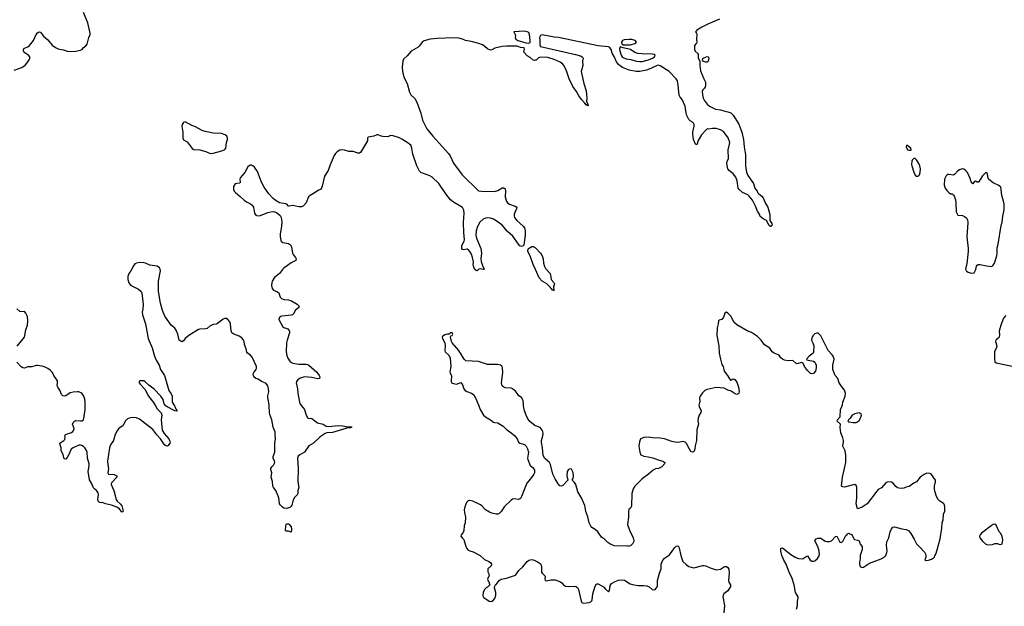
# Model space of a CAD drawing. Header units: inches. Extents: x 1552086 to 1694788, y 812325 to 917226.
# Tile 56 of 109: x 1623007 to 1636359, y 837281 to 845233. Entities that reach past the tile are written whole.
import ezdxf

# ---------------------------------------------------------------- set-up
doc = ezdxf.new("R2010")
doc.units = ezdxf.units.IN
doc.header["$MEASUREMENT"] = 0
for name, color, linetype in [('B6823', 7, 'Continuous'), ('B6824', 7, 'Continuous'), ('B6833', 7, 'Continuous'), ('B6834', 7, 'Continuous')]:
    doc.layers.add(name, color=color, linetype=linetype)

msp = doc.modelspace()

# ---------------------------------------------------------------- linework, layer by layer
at = {"layer": 'B6823', "color": 6}
for points, elevation in [([(1624846, 840000), (1624870, 839956), (1624925, 839905), (1624933, 839873), (1624927, 839810), (1624940, 839670), (1624964, 839624), (1625027, 839550), (1625040, 839530), (1625046, 839510), (1625041, 839490), (1625019, 839461), (1625010, 839453), (1624990, 839455), (1624970, 839471), (1624918, 839550), (1624865, 839605), (1624810, 839679), (1624630, 839818), (1624590, 839837), (1624530, 839842), (1624490, 839833), (1624470, 839822), (1624439, 839790), (1624410, 839730), (1624350, 839693), (1624333, 839670), (1624302, 839610), (1624280, 839530), (1624239, 839470), (1624224, 839430), (1624198, 839250), (1624200, 839200), (1624213, 839150), (1624201, 839090), (1624212, 839072), (1624286, 839066), (1624325, 839050), (1624323, 839030), (1624250, 838954), (1624246, 838930), (1624281, 838850), (1624313, 838730), (1624328, 838708), (1624371, 838671), (1624390, 838644), (1624408, 838572), (1624399, 838561), (1624390, 838558), (1624360, 838600), (1624326, 838626), (1624250, 838652), (1624170, 838669), (1624130, 838689), (1624110, 838685), (1624090, 838688), (1624070, 838705), (1624065, 838730), (1624076, 838790), (1624070, 838821), (1624050, 838850), (1624027, 838867), (1624008, 838888), (1623979, 838950), (1623953, 838993), (1623935, 839110), (1623950, 839184), (1623950, 839210), (1623925, 839290), (1623922, 839370), (1623910, 839403), (1623890, 839430), (1623870, 839448), (1623850, 839459), (1623830, 839466), (1623810, 839467), (1623730, 839430), (1623706, 839410), (1623670, 839330), (1623650, 839296), (1623630, 839274), (1623610, 839278), (1623597, 839337), (1623571, 839390), (1623571, 839430), (1623554, 839470), (1623552, 839490), (1623607, 839530), (1623617, 839543), (1623622, 839570), (1623620, 839590), (1623628, 839610), (1623710, 839638), (1623726, 839650), (1623741, 839670), (1623743, 839690), (1623723, 839750), (1623730, 839773), (1623748, 839792), (1623770, 839799), (1623830, 839794), (1623850, 839796), (1623870, 839810), (1623875, 839825), (1623894, 839950), (1623895, 840000)], 800), ([(1625104, 840000), (1625110, 839990), (1625127, 839947), (1625140, 839930), (1625135, 839925), (1625110, 839930), (1625005, 839985), (1624984, 840000)], 800), ([(1626829, 840000), (1626868, 839950), (1626886, 839886), (1626910, 839834), (1626928, 839828), (1626950, 839830), (1626970, 839826), (1627046, 839766), (1627122, 839750), (1627164, 839724), (1627190, 839718), (1627333, 839733), (1627388, 839728), (1627450, 839715), (1627490, 839716), (1627511, 839710), (1627490, 839700), (1627450, 839701), (1627429, 839690), (1627250, 839637), (1627170, 839632), (1627150, 839624), (1627083, 839577), (1626990, 839493), (1626926, 839454), (1626870, 839370), (1626805, 839335), (1626784, 839316), (1626774, 839290), (1626782, 839150), (1626780, 838970), (1626790, 838890), (1626779, 838850), (1626777, 838810), (1626768, 838790), (1626730, 838749), (1626712, 838708), (1626698, 838650), (1626690, 838638), (1626670, 838621), (1626630, 838606), (1626590, 838613), (1626570, 838623), (1626542, 838650), (1626529, 838670), (1626522, 838750), (1626479, 838850), (1626450, 838890), (1626441, 838910), (1626434, 838974), (1626418, 839030), (1626428, 839090), (1626413, 839130), (1626411, 839150), (1626424, 839170), (1626450, 839195), (1626466, 839230), (1626462, 839250), (1626445, 839290), (1626446, 839310), (1626468, 839370), (1626468, 839490), (1626474, 839550), (1626473, 839610), (1626470, 839641), (1626445, 839710), (1626425, 839810), (1626399, 839879), (1626392, 839910), (1626391, 840000)], 800), ([(1629231, 840000), (1629250, 839950), (1629298, 839870), (1629322, 839850), (1629391, 839810), (1629430, 839779), (1629450, 839771), (1629490, 839768), (1629564, 839724), (1629613, 839673), (1629651, 839650), (1629722, 839590), (1629751, 839550), (1629770, 839505), (1629790, 839491), (1629824, 839484), (1629850, 839474), (1629877, 839450), (1629894, 839414), (1629906, 839370), (1629891, 839291), (1629896, 839270), (1629930, 839191), (1629963, 839163), (1629986, 839126), (1629986, 839090), (1629978, 839070), (1629933, 839007), (1629884, 838950), (1629810, 838769), (1629796, 838744), (1629770, 838730), (1629710, 838737), (1629690, 838732), (1629670, 838721), (1629576, 838630), (1629540, 838570), (1629510, 838538), (1629490, 838531), (1629469, 838531), (1629410, 838544), (1629377, 838557), (1629324, 838590), (1629280, 838640), (1629257, 838657), (1629150, 838707), (1629113, 838713), (1629090, 838711), (1629066, 838690), (1629055, 838665), (1629041, 838630), (1629034, 838590), (1629038, 838550), (1629054, 838490), (1629046, 838414), (1629034, 838370), (1629030, 838309), (1629019, 838281), (1628995, 838250), (1628991, 838230), (1629005, 838210), (1629030, 838186), (1629057, 838090), (1629070, 838062), (1629085, 838045), (1629110, 838031), (1629157, 838017), (1629250, 837968), (1629310, 837917), (1629369, 837889), (1629390, 837873), (1629404, 837850), (1629399, 837830), (1629356, 837790), (1629353, 837770), (1629356, 837750), (1629373, 837710), (1629370, 837690), (1629351, 837650), (1629361, 837621), (1629372, 837610), (1629373, 837593), (1629382, 837570), (1629350, 837538), (1629331, 837529), (1629312, 837510), (1629291, 837470), (1629287, 837427), (1629291, 837411), (1629301, 837401), (1629371, 837350), (1629390, 837345), (1629416, 837350), (1629450, 837387), (1629462, 837430), (1629463, 837470), (1629444, 837530), (1629448, 837552), (1629458, 837570), (1629470, 837578), (1629509, 837630), (1629535, 837650), (1629610, 837661), (1629730, 837705), (1629774, 837766), (1629830, 837816), (1629890, 837887), (1629910, 837904), (1629950, 837915), (1629985, 837905), (1630000, 837898)], 900), ([(1630000, 839728), (1629991, 839731), (1629950, 839764), (1629926, 839786), (1629894, 839830), (1629873, 839870), (1629852, 839930), (1629839, 840000)], 900)]:
    msp.add_lwpolyline(points, dxfattribs=dict(at, elevation=elevation))
at = {"layer": 'B6823', "color": 6, "elevation": 800}
msp.add_lwpolyline([(1626690, 838285), (1626650, 838299), (1626619, 838299), (1626612, 838310), (1626615, 838370), (1626620, 838390), (1626630, 838400), (1626650, 838397), (1626662, 838390), (1626690, 838357), (1626694, 838326)], close=True, dxfattribs=at)
at = {"layer": 'B6824', "color": 6}
for points, elevation in [([(1622930, 844550), (1623035, 844585), (1623082, 844618), (1623110, 844649), (1623137, 844690), (1623145, 844710), (1623142, 844730), (1623126, 844750), (1623069, 844789), (1623057, 844810), (1623056, 844830), (1623070, 844846), (1623117, 844863), (1623139, 844881), (1623195, 844950), (1623228, 845030), (1623247, 845053), (1623270, 845067), (1623290, 845063), (1623330, 845011), (1623390, 844958), (1623448, 844888), (1623490, 844857), (1623530, 844838), (1623602, 844822), (1623650, 844805), (1623690, 844801), (1623770, 844806), (1623830, 844819), (1623853, 844830), (1623867, 844853), (1623902, 844878), (1623920, 844900), (1623944, 844990), (1623964, 845030), (1623964, 845050), (1623930, 845188), (1623872, 845330)], 800), ([(1630000, 844682), (1629990, 844678), (1629970, 844683), (1629930, 844721), (1629890, 844745), (1629848, 844790), (1629845, 844810), (1629852, 844830), (1629849, 844850), (1629797, 844857), (1629754, 844874), (1629610, 844875), (1629550, 844870), (1629450, 844845), (1629410, 844824), (1629390, 844821), (1629350, 844837), (1629314, 844870), (1629284, 844890), (1629232, 844912), (1629130, 844938), (1629050, 844950), (1629012, 844970), (1628962, 844982), (1628886, 844986), (1628670, 844978), (1628573, 844967), (1628490, 844947), (1628466, 844930), (1628430, 844879), (1628410, 844859), (1628314, 844806), (1628259, 844741), (1628210, 844698), (1628201, 844670), (1628195, 844590), (1628200, 844530), (1628215, 844455), (1628260, 844370), (1628293, 844250), (1628310, 844215), (1628364, 844164), (1628393, 844113), (1628445, 843965), (1628470, 843870), (1628490, 843824), (1628530, 843754), (1628610, 843655), (1628821, 843421), (1628845, 843385), (1628889, 843290), (1629009, 843130), (1629230, 842914), (1629270, 842906), (1629444, 842904), (1629490, 842918), (1629550, 842953), (1629573, 842953), (1629590, 842940), (1629595, 842915), (1629590, 842830), (1629610, 842770), (1629627, 842747), (1629650, 842730), (1629727, 842707), (1629746, 842690), (1629745, 842670), (1629720, 842620), (1629711, 842590), (1629711, 842570), (1629718, 842550), (1629750, 842510), (1629835, 842435), (1629851, 842410), (1629860, 842370), (1629862, 842310), (1629843, 842177), (1629834, 842166), (1629810, 842159), (1629790, 842167), (1629769, 842189), (1629696, 842296), (1629623, 842363), (1629550, 842448), (1629494, 842490), (1629430, 842528), (1629390, 842543), (1629335, 842545), (1629291, 842529), (1629247, 842490), (1629213, 842430), (1629195, 842370), (1629192, 842310), (1629200, 842270), (1629260, 842130), (1629270, 842070), (1629261, 841990), (1629266, 841954), (1629282, 841902), (1629301, 841861), (1629310, 841850), (1629294, 841846), (1629250, 841855), (1629231, 841849), (1629210, 841830), (1629190, 841838), (1629170, 841865), (1629160, 841890), (1629156, 841910), (1629159, 841950), (1629148, 842010), (1629133, 842053), (1629110, 842091), (1629090, 842117), (1629080, 842120), (1629070, 842123), (1629030, 842114), (1629010, 842118), (1629003, 842130), (1629004, 842170), (1629034, 842230), (1629038, 842250), (1629029, 842349), (1629025, 842485), (1629034, 842610), (1629030, 842650), (1629022, 842670), (1629010, 842686), (1628990, 842702), (1628890, 842759), (1628850, 842791), (1628784, 842870), (1628690, 843014), (1628598, 843098), (1628570, 843117), (1628467, 843150), (1628450, 843159), (1628430, 843179), (1628394, 843250), (1628338, 843410), (1628326, 843490), (1628310, 843531), (1628263, 843570), (1628190, 843614), (1628157, 843630), (1628070, 843660), (1628037, 843663), (1628010, 843649), (1627990, 843645), (1627930, 843650), (1627910, 843654), (1627870, 843672), (1627850, 843672), (1627810, 843656), (1627730, 843639), (1627725, 843630), (1627722, 843590), (1627630, 843434), (1627615, 843425), (1627590, 843425), (1627530, 843444), (1627470, 843448), (1627410, 843463), (1627372, 843468), (1627350, 843463), (1627310, 843440), (1627290, 843421), (1627270, 843390), (1627216, 843264), (1627191, 843189), (1627138, 843110), (1627110, 842975), (1627090, 842930), (1627058, 842922), (1627000, 842880), (1626944, 842850), (1626925, 842830), (1626892, 842748), (1626857, 842710), (1626830, 842695), (1626790, 842698), (1626710, 842714), (1626663, 842703), (1626650, 842707), (1626630, 842730), (1626617, 842737), (1626530, 842752), (1626470, 842788), (1626442, 842810), (1626383, 842870), (1626321, 842961), (1626285, 843030), (1626230, 843174), (1626190, 843234), (1626170, 843252), (1626150, 843260), (1626130, 843261), (1626100, 843240), (1626058, 843162), (1625996, 843090), (1625992, 843070), (1625995, 843025), (1625990, 843015), (1625950, 843014), (1625930, 843006), (1625905, 842970), (1625908, 842930), (1625917, 842910), (1625933, 842890), (1625998, 842838), (1626050, 842787), (1626090, 842759), (1626138, 842738), (1626160, 842720), (1626175, 842690), (1626189, 842609), (1626210, 842583), (1626230, 842576), (1626270, 842578), (1626370, 842621), (1626410, 842629), (1626450, 842632), (1626490, 842620), (1626538, 842578), (1626554, 842550), (1626562, 842498), (1626558, 842430), (1626537, 842330), (1626538, 842290), (1626546, 842246), (1626554, 842230), (1626573, 842213), (1626650, 842201), (1626681, 842181), (1626694, 842154), (1626704, 842070), (1626715, 842050), (1626749, 842010), (1626757, 841990), (1626750, 841967), (1626690, 841938), (1626590, 841865), (1626570, 841846), (1626530, 841790), (1626464, 841736), (1626429, 841690), (1626424, 841670), (1626421, 841630), (1626430, 841589), (1626450, 841567), (1626503, 841543), (1626519, 841530), (1626540, 841470), (1626555, 841455), (1626590, 841441), (1626650, 841436), (1626685, 841425), (1626770, 841376), (1626796, 841350), (1626792, 841330), (1626740, 841290), (1626723, 841250), (1626706, 841234), (1626690, 841227), (1626564, 841216), (1626549, 841210), (1626525, 841190), (1626520, 841170), (1626575, 841070), (1626590, 841060), (1626641, 841041), (1626654, 841030), (1626664, 841010), (1626666, 840990), (1626632, 840890), (1626623, 840850), (1626621, 840730), (1626630, 840682), (1626644, 840644), (1626675, 840595), (1626710, 840575), (1626790, 840563), (1626890, 840563), (1626910, 840559), (1626929, 840549), (1627035, 840455), (1627069, 840410), (1627076, 840390), (1627070, 840370), (1627050, 840364), (1626970, 840383), (1626870, 840391), (1626810, 840373), (1626777, 840350), (1626762, 840330), (1626755, 840310), (1626773, 840230), (1626779, 840170), (1626799, 840050), (1626806, 840030), (1626829, 840000)], 800), ([(1630000, 841847), (1629970, 841915), (1629928, 842030), (1629899, 842090), (1629898, 842110), (1629907, 842130), (1629950, 842159), (1629970, 842160), (1629990, 842148), (1630000, 842138)], 800), ([(1626391, 840000), (1626391, 840010), (1626373, 840113), (1626373, 840133), (1626387, 840190), (1626382, 840230), (1626370, 840271), (1626350, 840299), (1626331, 840311), (1626285, 840330), (1626239, 840359), (1626208, 840370), (1626183, 840390), (1626174, 840430), (1626180, 840450), (1626213, 840490), (1626218, 840510), (1626216, 840530), (1626158, 840658), (1626132, 840690), (1626094, 840714), (1626086, 840726), (1626077, 840770), (1626054, 840830), (1626049, 840870), (1626039, 840899), (1626020, 840920), (1625984, 840944), (1625910, 840972), (1625885, 840990), (1625875, 841015), (1625865, 841110), (1625858, 841138), (1625830, 841170), (1625810, 841180), (1625790, 841182), (1625767, 841173), (1625690, 841114), (1625670, 841106), (1625630, 841101), (1625610, 841092), (1625590, 841081), (1625550, 841047), (1625530, 841041), (1625450, 841039), (1625430, 841031), (1625300, 840950), (1625250, 840910), (1625230, 840881), (1625212, 840868), (1625190, 840874), (1625170, 840890), (1625151, 840970), (1625130, 841022), (1625110, 841050), (1625060, 841090), (1624973, 841213), (1624942, 841290), (1624916, 841390), (1624890, 841550), (1624887, 841690), (1624915, 841830), (1624911, 841851), (1624901, 841870), (1624872, 841890), (1624770, 841904), (1624712, 841932), (1624690, 841937), (1624630, 841940), (1624590, 841933), (1624570, 841921), (1624550, 841898), (1624515, 841830), (1624487, 841790), (1624472, 841750), (1624471, 841710), (1624485, 841665), (1624510, 841633), (1624619, 841579), (1624652, 841550), (1624664, 841530), (1624680, 841370), (1624677, 841310), (1624669, 841270), (1624671, 841230), (1624714, 841110), (1624751, 840910), (1624805, 840785), (1624833, 840673), (1624856, 840616), (1624897, 840550), (1624915, 840490), (1624968, 840408), (1625013, 840270), (1625028, 840208), (1625061, 840161), (1625076, 840130), (1625076, 840050), (1625086, 840026), (1625104, 840000)], 800), ([(1622971, 840809), (1623054, 840906), (1623070, 840930), (1623092, 841028), (1623112, 841090), (1623116, 841150), (1623111, 841211), (1623090, 841256), (1623070, 841278), (1623030, 841273), (1623010, 841278), (1622970, 841313)], 800), ([(1629839, 840000), (1629837, 840010), (1629832, 840070), (1629810, 840110), (1629775, 840135), (1629733, 840193), (1629690, 840228), (1629670, 840236), (1629590, 840241), (1629570, 840251), (1629551, 840271), (1629541, 840310), (1629558, 840450), (1629553, 840513), (1629550, 840530), (1629541, 840541), (1629529, 840550), (1629490, 840560), (1629350, 840559), (1629230, 840597), (1629055, 840610), (1629033, 840630), (1628960, 840750), (1628872, 840850), (1628862, 840870), (1628849, 840931), (1628855, 840945), (1628870, 840952), (1628882, 840970), (1628870, 840988), (1628850, 840986), (1628832, 840968), (1628810, 840968), (1628770, 840959), (1628740, 840940), (1628735, 840930), (1628738, 840910), (1628771, 840850), (1628776, 840810), (1628770, 840750), (1628778, 840730), (1628827, 840687), (1628844, 840644), (1628854, 840530), (1628839, 840459), (1628843, 840443), (1628860, 840410), (1628856, 840330), (1628861, 840310), (1628890, 840299), (1628930, 840294), (1628990, 840316), (1629010, 840283), (1629029, 840230), (1629046, 840206), (1629070, 840192), (1629134, 840170), (1629166, 840146), (1629188, 840108), (1629231, 840000)], 900), ([(1623895, 840000), (1623896, 840050), (1623890, 840090), (1623875, 840130), (1623850, 840170), (1623810, 840188), (1623790, 840190), (1623730, 840184), (1623690, 840173), (1623630, 840135), (1623610, 840130), (1623590, 840134), (1623575, 840150), (1623553, 840210), (1623523, 840250), (1623515, 840270), (1623520, 840310), (1623517, 840337), (1623471, 840410), (1623451, 840451), (1623421, 840481), (1623386, 840506), (1623350, 840521), (1623310, 840534), (1623250, 840545), (1623230, 840545), (1623170, 840529), (1623115, 840525), (1623070, 840510), (1623050, 840512), (1623027, 840527), (1622969, 840590)], 800), ([(1624984, 840000), (1624982, 840002), (1624967, 840027), (1624950, 840083), (1624921, 840130), (1624830, 840222), (1624757, 840277), (1624710, 840322), (1624690, 840335), (1624670, 840339), (1624642, 840338), (1624628, 840332), (1624628, 840310), (1624640, 840290), (1624703, 840223), (1624752, 840130), (1624822, 840042), (1624846, 840000)], 800)]:
    msp.add_lwpolyline(points, dxfattribs=dict(at, elevation=elevation))
at = {"layer": 'B6824', "color": 6, "elevation": 800}
for points in [[(1629850, 845075), (1629706, 845070), (1629726, 845030), (1629731, 845010), (1629726, 844990), (1629735, 844970), (1629764, 844950), (1629810, 844939), (1629870, 844917), (1629910, 844913), (1629930, 844923), (1629931, 844950), (1629923, 844990), (1629922, 845030), (1629910, 845059), (1629890, 845070)], [(1625252, 843850), (1625230, 843841), (1625210, 843814), (1625205, 843790), (1625221, 843710), (1625217, 843630), (1625230, 843604), (1625277, 843577), (1625347, 843487), (1625370, 843474), (1625450, 843470), (1625530, 843446), (1625590, 843418), (1625630, 843424), (1625746, 843454), (1625790, 843471), (1625801, 843490), (1625812, 843570), (1625824, 843610), (1625825, 843630), (1625816, 843656), (1625793, 843673), (1625742, 843690), (1625630, 843694), (1625502, 843722), (1625470, 843735), (1625390, 843779), (1625339, 843799)]]:
    msp.add_lwpolyline(points, close=True, dxfattribs=at)
at = {"layer": 'B6833', "color": 6, "elevation": 900}
for points in [[(1632219, 840000), (1632220, 839990), (1632248, 839930), (1632245, 839910), (1632221, 839870), (1632208, 839830), (1632205, 839790), (1632214, 839750), (1632189, 839671), (1632186, 839530), (1632166, 839454), (1632163, 839410), (1632147, 839373), (1632130, 839369), (1632110, 839381), (1632090, 839410), (1632050, 839489), (1632030, 839507), (1632010, 839514), (1631930, 839503), (1631895, 839505), (1631850, 839515), (1631749, 839550), (1631690, 839558), (1631590, 839563), (1631533, 839573), (1631470, 839571), (1631427, 839550), (1631412, 839508), (1631404, 839450), (1631415, 839370), (1631432, 839332), (1631470, 839316), (1631530, 839309), (1631594, 839294), (1631667, 839267), (1631730, 839250), (1631754, 839230), (1631750, 839210), (1631713, 839170), (1631670, 839150), (1631630, 839142), (1631596, 839124), (1631536, 839070), (1631450, 839010), (1631350, 838910), (1631327, 838873), (1631308, 838810), (1631302, 838638), (1631290, 838613), (1631269, 838591), (1631262, 838570), (1631262, 838490), (1631251, 838391), (1631274, 838314), (1631327, 838210), (1631334, 838170), (1631332, 838150), (1631323, 838130), (1631290, 838102), (1631270, 838095), (1631250, 838094), (1631070, 838101), (1631010, 838126), (1630984, 838144), (1630938, 838190), (1630898, 838218), (1630848, 838290), (1630810, 838321), (1630767, 838347), (1630750, 838366), (1630729, 838410), (1630713, 838493), (1630684, 838564), (1630669, 838649), (1630653, 838690), (1630630, 838741), (1630574, 838834), (1630548, 838930), (1630530, 838958), (1630497, 838990), (1630510, 839011), (1630515, 839045), (1630510, 839093), (1630490, 839138), (1630470, 839144), (1630450, 839136), (1630433, 839110), (1630428, 839048), (1630441, 838990), (1630370, 838918), (1630350, 838910), (1630330, 838916), (1630310, 838940), (1630266, 839010), (1630236, 839070), (1630203, 839203), (1630191, 839230), (1630126, 839286), (1630105, 839325), (1630096, 839430), (1630081, 839499), (1630084, 839530), (1630102, 839590), (1630105, 839625), (1630103, 839650), (1630094, 839670), (1630064, 839704), (1630000, 839728)], [(1633539, 837241), (1633554, 837290), (1633555, 837350), (1633564, 837390), (1633562, 837410), (1633528, 837470), (1633510, 837570), (1633479, 837670), (1633448, 837728), (1633399, 837850), (1633368, 837908), (1633342, 837970), (1633327, 838030), (1633330, 838070), (1633350, 838073), (1633370, 838061), (1633462, 837982), (1633530, 837944), (1633570, 837929), (1633616, 837924), (1633633, 837927), (1633670, 837956), (1633690, 837965), (1633728, 837908), (1633750, 837894), (1633770, 837892), (1633790, 837897), (1633827, 837930), (1633844, 837956), (1633852, 837988), (1633847, 838030), (1633828, 838090), (1633788, 838170), (1633798, 838190), (1633830, 838205), (1633870, 838204), (1633930, 838163), (1633950, 838159), (1633990, 838159), (1634016, 838170), (1634070, 838229), (1634090, 838233), (1634130, 838150), (1634150, 838146), (1634172, 838168), (1634210, 838239), (1634227, 838253), (1634230, 838262), (1634250, 838274), (1634264, 838264), (1634290, 838254), (1634317, 838197), (1634326, 838186), (1634370, 838177), (1634390, 838166), (1634405, 838125), (1634430, 838090), (1634433, 838050), (1634405, 837970), (1634406, 837930), (1634394, 837874), (1634394, 837854), (1634401, 837830), (1634410, 837816), (1634430, 837808), (1634450, 837811), (1634530, 837867), (1634690, 837926), (1634730, 837949), (1634750, 837970), (1634768, 838010), (1634769, 838030), (1634760, 838110), (1634765, 838155), (1634793, 838210), (1634810, 838290), (1634827, 838333), (1634846, 838354), (1634870, 838357), (1634970, 838329), (1635030, 838321), (1635062, 838302), (1635089, 838269), (1635136, 838190), (1635166, 838126), (1635210, 838088), (1635279, 838010), (1635290, 837990), (1635295, 837965), (1635294, 837946), (1635283, 837910), (1635290, 837903), (1635330, 837908), (1635370, 837918), (1635410, 837948), (1635415, 837965), (1635430, 837987), (1635450, 838044), (1635465, 838115), (1635490, 838196), (1635510, 838339), (1635514, 838410), (1635530, 838452), (1635535, 838530), (1635552, 838572), (1635553, 838633), (1635545, 838665), (1635530, 838680), (1635485, 838705), (1635461, 838730), (1635441, 838770), (1635420, 838830), (1635412, 838870), (1635412, 838908), (1635427, 838970), (1635427, 838990), (1635370, 839069), (1635350, 839082), (1635310, 839084), (1635270, 839069), (1635220, 839030), (1635170, 838970), (1635130, 838952), (1635070, 838904), (1635030, 838897), (1634997, 838883), (1634950, 838879), (1634910, 838888), (1634890, 838903), (1634850, 838949), (1634830, 838962), (1634810, 838966), (1634770, 838964), (1634750, 838955), (1634693, 838887), (1634650, 838863), (1634630, 838843), (1634499, 838670), (1634473, 838650), (1634430, 838626), (1634370, 838602), (1634352, 838670), (1634359, 838750), (1634359, 838850), (1634357, 838897), (1634350, 838920), (1634330, 838930), (1634310, 838928), (1634190, 838897), (1634170, 838898), (1634150, 838910), (1634163, 839030), (1634212, 839230), (1634210, 839330), (1634202, 839390), (1634171, 839450), (1634180, 839510), (1634178, 839530), (1634170, 839565), (1634143, 839630), (1634135, 839705), (1634136, 839750), (1634094, 839790), (1634099, 839810), (1634132, 839850), (1634139, 839950), (1634160, 840000)], [(1630000, 837898), (1630039, 837879), (1630063, 837863), (1630072, 837852), (1630085, 837810), (1630085, 837745), (1630091, 837730), (1630131, 837690), (1630128, 837650), (1630132, 837630), (1630150, 837624), (1630210, 837639), (1630250, 837641), (1630270, 837638), (1630330, 837619), (1630358, 837598), (1630382, 837570), (1630410, 837554), (1630449, 837549), (1630530, 837552), (1630550, 837547), (1630570, 837535), (1630584, 837510), (1630620, 837350), (1630630, 837331), (1630650, 837325), (1630730, 837331), (1630750, 837339), (1630764, 837356), (1630771, 837370), (1630780, 837450), (1630810, 837555), (1630830, 837587), (1630850, 837585), (1630925, 837545), (1630950, 837511), (1630990, 837478), (1631005, 837495), (1631016, 837564), (1631032, 837590), (1631081, 837619), (1631127, 837633), (1631170, 837640), (1631210, 837635), (1631287, 837587), (1631316, 837576), (1631390, 837564), (1631470, 837564), (1631510, 837558), (1631543, 837543), (1631585, 837510), (1631610, 837505), (1631622, 837510), (1631644, 837530), (1631654, 837550), (1631658, 837630), (1631683, 837730), (1631705, 837790), (1631706, 837850), (1631722, 837898), (1631750, 837935), (1631820, 837980), (1631890, 838076), (1631910, 838095), (1631930, 838101), (1631945, 838085), (1631950, 838071), (1631970, 837970), (1632001, 837890), (1632050, 837841), (1632082, 837822), (1632113, 837810), (1632150, 837804), (1632270, 837832), (1632290, 837832), (1632310, 837829), (1632370, 837802), (1632450, 837776), (1632510, 837785), (1632550, 837810), (1632570, 837818), (1632590, 837818), (1632610, 837807), (1632622, 837782), (1632629, 837729), (1632619, 837630), (1632624, 837610), (1632645, 837570), (1632644, 837550), (1632610, 837490), (1632556, 837450), (1632545, 837430), (1632543, 837410), (1632566, 837290), (1632557, 837190)]]:
    msp.add_lwpolyline(points, dxfattribs=at)
for points in [[(1634390, 839902), (1634330, 839892), (1634295, 839870), (1634268, 839832), (1634246, 839810), (1634238, 839790), (1634250, 839783), (1634310, 839771), (1634350, 839771), (1634370, 839781), (1634390, 839801), (1634410, 839831), (1634423, 839870), (1634417, 839890)], [(1636230, 838393), (1636210, 838389), (1636179, 838370), (1636051, 838270), (1636031, 838250), (1636021, 838230), (1636026, 838210), (1636062, 838162), (1636110, 838125), (1636130, 838116), (1636200, 838120), (1636230, 838132), (1636268, 838132), (1636283, 838123), (1636310, 838119), (1636330, 838127), (1636337, 838183), (1636330, 838229), (1636310, 838269), (1636289, 838289), (1636250, 838379)]]:
    msp.add_lwpolyline(points, close=True, dxfattribs=at)
at = {"layer": 'B6834', "color": 6}
for points, elevation in [([(1632498, 845242), (1632338, 845170), (1632257, 845130), (1632191, 845090), (1632184, 845076), (1632171, 845070), (1632185, 845050), (1632191, 845030), (1632183, 844970), (1632191, 844930), (1632186, 844910), (1632175, 844905), (1632159, 844881), (1632156, 844850), (1632158, 844830), (1632168, 844808), (1632207, 844770), (1632207, 844710), (1632229, 844669), (1632228, 844610), (1632241, 844541), (1632286, 844430), (1632308, 844388), (1632308, 844350), (1632302, 844318), (1632295, 844305), (1632270, 844283), (1632262, 844258), (1632266, 844214), (1632277, 844170), (1632290, 844143), (1632330, 844087), (1632361, 844061), (1632442, 844022), (1632510, 844011), (1632567, 843993), (1632610, 843985), (1632650, 843970), (1632680, 843940), (1632758, 843818), (1632800, 843710), (1632822, 843610), (1632831, 843511), (1632850, 843402), (1632847, 843250), (1632864, 843164), (1632881, 843121), (1632956, 843010), (1632974, 842950), (1633008, 842910), (1633014, 842890), (1633030, 842870), (1633070, 842839), (1633090, 842816), (1633122, 842742), (1633152, 842690), (1633180, 842590), (1633179, 842510), (1633208, 842470), (1633210, 842449), (1633194, 842430), (1633190, 842428), (1633170, 842443), (1633136, 842510), (1633090, 842532), (1633050, 842567), (1633038, 842598), (1633010, 842638), (1632984, 842704), (1632944, 842784), (1632899, 842839), (1632879, 842859), (1632809, 842890), (1632762, 842930), (1632750, 842950), (1632735, 843050), (1632718, 843098), (1632683, 843143), (1632628, 843190), (1632611, 843210), (1632605, 843230), (1632598, 843290), (1632601, 843310), (1632618, 843350), (1632616, 843470), (1632634, 843546), (1632635, 843570), (1632613, 843633), (1632550, 843715), (1632510, 843738), (1632450, 843758), (1632402, 843758), (1632352, 843748), (1632330, 843751), (1632310, 843737), (1632252, 843670), (1632206, 843594), (1632190, 843537), (1632170, 843547), (1632145, 843610), (1632135, 843685), (1632135, 843710), (1632152, 843790), (1632151, 843810), (1632143, 843830), (1632130, 843843), (1632101, 843861), (1632081, 843881), (1632054, 843934), (1632043, 843970), (1632037, 844030), (1632030, 844060), (1631990, 844150), (1631963, 844183), (1631950, 844210), (1631943, 844250), (1631938, 844350), (1631925, 844405), (1631910, 844430), (1631812, 844530), (1631690, 844609), (1631670, 844617), (1631650, 844614), (1631566, 844570), (1631505, 844550), (1631418, 844530), (1631366, 844530), (1631270, 844548), (1631183, 844583), (1631148, 844608), (1631127, 844627), (1631101, 844661), (1631070, 844735), (1631041, 844781), (1631029, 844830), (1631010, 844854), (1630990, 844864), (1630850, 844880), (1630314, 844990), (1630256, 844996), (1630090, 845027), (1630070, 845018), (1630063, 845010), (1630057, 844990), (1630062, 844950), (1630058, 844910), (1630059, 844890), (1630071, 844871), (1630543, 844763), (1630610, 844743), (1630634, 844730), (1630641, 844721), (1630647, 844710), (1630640, 844670), (1630643, 844610), (1630621, 844530), (1630658, 844370), (1630687, 844270), (1630696, 844170), (1630695, 844130), (1630703, 844103), (1630713, 844090), (1630714, 844070), (1630710, 844067), (1630690, 844079), (1630670, 844099), (1630630, 844147), (1630590, 844202), (1630559, 844259), (1630507, 844327), (1630458, 844430), (1630415, 844555), (1630387, 844610), (1630370, 844630), (1630336, 844656), (1630255, 844695), (1630170, 844721), (1630073, 844727), (1630043, 844717), (1630010, 844686), (1630000, 844682)], 800), ([(1630000, 842138), (1630070, 842070), (1630094, 842030), (1630106, 841990), (1630111, 841930), (1630125, 841885), (1630139, 841859), (1630199, 841790), (1630207, 841770), (1630215, 841710), (1630251, 841670), (1630257, 841650), (1630244, 841610), (1630250, 841558), (1630245, 841565), (1630230, 841564), (1630222, 841582), (1630210, 841591), (1630203, 841603), (1630153, 841653), (1630090, 841687), (1630050, 841735), (1630000, 841847)], 800), ([(1634160, 840000), (1634165, 840010), (1634171, 840050), (1634202, 840130), (1634204, 840170), (1634191, 840211), (1634145, 840270), (1634120, 840310), (1634102, 840370), (1634064, 840410), (1634032, 840490), (1634034, 840550), (1634050, 840630), (1634036, 840670), (1634025, 840690), (1633972, 840750), (1633869, 840949), (1633839, 840979), (1633830, 840984), (1633810, 840984), (1633790, 840974), (1633767, 840950), (1633750, 840922), (1633744, 840890), (1633763, 840850), (1633774, 840810), (1633773, 840727), (1633767, 840710), (1633711, 840670), (1633678, 840630), (1633683, 840623), (1633698, 840618), (1633770, 840605), (1633790, 840591), (1633800, 840570), (1633806, 840550), (1633807, 840513), (1633797, 840470), (1633770, 840435), (1633750, 840432), (1633730, 840438), (1633690, 840476), (1633651, 840530), (1633630, 840578), (1633623, 840583), (1633610, 840585), (1633550, 840568), (1633530, 840578), (1633490, 840611), (1633429, 840609), (1633377, 840617), (1633350, 840630), (1633328, 840648), (1633310, 840674), (1633292, 840690), (1633230, 840715), (1633210, 840732), (1633178, 840778), (1633105, 840825), (1633062, 840890), (1633010, 840940), (1632930, 840993), (1632870, 841015), (1632730, 841098), (1632695, 841130), (1632650, 841213), (1632610, 841255), (1632590, 841269), (1632570, 841253), (1632550, 841199), (1632530, 841170), (1632490, 841161), (1632482, 841150), (1632478, 841110), (1632463, 841057), (1632461, 840950), (1632487, 840810), (1632491, 840710), (1632509, 840631), (1632530, 840560), (1632545, 840530), (1632560, 840470), (1632606, 840410), (1632630, 840362), (1632646, 840346), (1632650, 840345), (1632670, 840359), (1632690, 840363), (1632710, 840350), (1632730, 840319), (1632755, 840250), (1632764, 840190), (1632757, 840170), (1632750, 840161), (1632730, 840154), (1632710, 840159), (1632655, 840195), (1632610, 840210), (1632559, 840239), (1632450, 840246), (1632330, 840221), (1632296, 840204), (1632264, 840176), (1632233, 840130), (1632226, 840110), (1632228, 840052), (1632218, 840010), (1632219, 840000)], 900), ([(1636379, 841221), (1636350, 841185), (1636310, 841094), (1636290, 841010), (1636294, 840966), (1636288, 840930), (1636271, 840909), (1636242, 840890), (1636239, 840870), (1636256, 840810), (1636253, 840790), (1636225, 840730), (1636225, 840630), (1636230, 840593), (1636250, 840581), (1636490, 840530)], 900)]:
    msp.add_lwpolyline(points, dxfattribs=dict(at, elevation=elevation))
for points, elevation in [([(1631270, 844966), (1631202, 844958), (1631179, 844950), (1631166, 844930), (1631170, 844905), (1631190, 844893), (1631210, 844890), (1631290, 844894), (1631350, 844909), (1631373, 844930), (1631353, 844950), (1631310, 844964)], 800), ([(1631150, 844863), (1631141, 844839), (1631144, 844810), (1631164, 844750), (1631177, 844730), (1631190, 844721), (1631230, 844704), (1631294, 844694), (1631371, 844670), (1631410, 844664), (1631450, 844667), (1631532, 844688), (1631590, 844710), (1631614, 844730), (1631624, 844750), (1631610, 844762), (1631590, 844766), (1631450, 844768), (1631390, 844776), (1631349, 844790), (1631289, 844830), (1631190, 844850)], 800), ([(1632310, 844656), (1632269, 844669), (1632264, 844684), (1632270, 844705), (1632283, 844717), (1632330, 844736), (1632342, 844730), (1632350, 844710), (1632341, 844670), (1632330, 844657)], 800), ([(1635050, 843529), (1635032, 843528), (1635028, 843510), (1635045, 843470), (1635070, 843462), (1635090, 843465), (1635096, 843470), (1635090, 843493), (1635057, 843517)], 900), ([(1635151, 843351), (1635130, 843349), (1635111, 843330), (1635106, 843314), (1635102, 843270), (1635107, 843250), (1635130, 843166), (1635150, 843125), (1635170, 843111), (1635190, 843111), (1635209, 843131), (1635220, 843160), (1635221, 843210), (1635215, 843250), (1635202, 843282), (1635170, 843333)], 900), ([(1635788, 843212), (1635750, 843199), (1635730, 843184), (1635690, 843139), (1635670, 843126), (1635610, 843136), (1635590, 843132), (1635570, 843115), (1635560, 843100), (1635550, 843070), (1635543, 842990), (1635555, 842950), (1635578, 842918), (1635610, 842885), (1635630, 842873), (1635650, 842871), (1635670, 842856), (1635683, 842830), (1635697, 842790), (1635703, 842750), (1635706, 842630), (1635725, 842590), (1635730, 842585), (1635790, 842578), (1635822, 842562), (1635845, 842545), (1635859, 842519), (1635864, 842484), (1635850, 842290), (1635868, 842130), (1635869, 842089), (1635851, 841929), (1635834, 841850), (1635844, 841824), (1635870, 841810), (1635910, 841796), (1635950, 841803), (1635972, 841848), (1635981, 841890), (1635993, 841907), (1636006, 841914), (1636030, 841915), (1636118, 841898), (1636190, 841889), (1636210, 841903), (1636224, 841930), (1636257, 842030), (1636262, 842070), (1636261, 842139), (1636275, 842190), (1636317, 842443), (1636331, 842490), (1636338, 842570), (1636350, 842610), (1636355, 842655), (1636355, 842730), (1636349, 842771), (1636326, 842850), (1636318, 842930), (1636310, 842963), (1636284, 842984), (1636210, 843022), (1636150, 843065), (1636136, 843096), (1636129, 843149), (1636118, 843158), (1636110, 843160), (1636090, 843145), (1636065, 843115), (1636010, 843029), (1635990, 843029), (1635970, 843042), (1635950, 843035), (1635930, 843008), (1635910, 843034), (1635898, 843078), (1635860, 843160), (1635830, 843193), (1635810, 843207)], 900)]:
    msp.add_lwpolyline(points, close=True, dxfattribs=dict(at, elevation=elevation))

doc.saveas('drawing.dxf')
